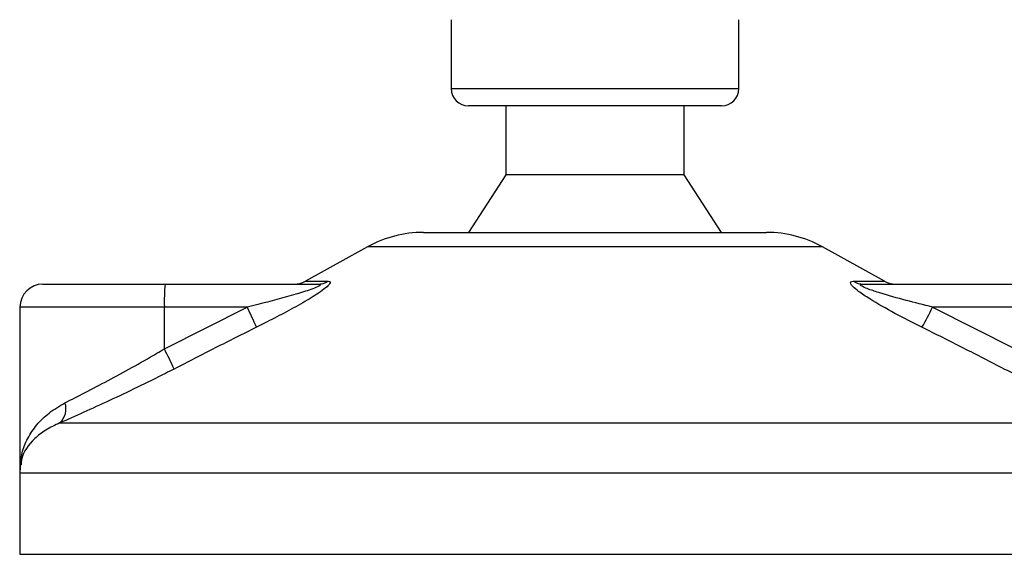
# Model space of a CAD drawing. Header units: millimetres. Extents: x 0 to 420, y 0 to 297.
# Tile 10 of 68: x 76.12 to 80.9, y 191.87 to 194.47. Entities that reach past the tile are written whole.
import ezdxf

# ---------------------------------------------------------------- set-up
doc = ezdxf.new("R2010")
doc.units = ezdxf.units.MM

msp = doc.modelspace()

# ---------------------------------------------------------------- linework, layer by layer
at = {"color": 7, "linetype": 'Continuous', "lineweight": 25}
for p, q in [((78.21571, 194.46977), (78.21571, 194.13495)), ((79.61077, 194.13495), (79.61077, 194.46977)), ((78.21571, 194.13495), (78.88904, 194.13495)), ((78.88904, 194.13495), (79.61077, 194.13495)), ((78.89195, 194.05125), (78.29941, 194.05125)), ((78.48077, 194.05125), (78.48077, 193.71644)), ((79.52706, 194.05125), (78.89195, 194.05125)), ((79.3457, 193.71644), (79.3457, 194.05125)), ((78.48077, 193.71644), (78.29941, 193.43742)), ((78.89824, 193.71644), (78.48077, 193.71644)), ((79.3457, 193.71644), (78.89824, 193.71644)), ((79.52706, 193.43742), (79.3457, 193.71644)), ((78.0809, 193.43742), (79.74557, 193.43742)), ((77.81054, 193.36755), (77.50853, 193.20029)), ((80.01593, 193.36755), (77.81054, 193.36755)), ((80.31794, 193.20029), (80.01593, 193.36755)), ((76.23596, 193.18631), (76.8285, 193.18631)), ((76.8285, 193.18631), (77.56939, 193.18631)), ((77.50853, 193.20029), (77.61921, 193.20029)), ((80.16627, 193.20029), (80.31794, 193.20029)), ((80.2145, 193.18631), (80.95539, 193.18631)), ((76.12436, 193.07471), (76.12436, 192.29486)), ((76.82463, 193.07471), (76.12436, 193.07471)), ((76.82463, 192.87194), (77.22605, 193.07471)), ((77.22605, 193.07471), (76.82463, 193.07471)), ((76.82463, 192.87194), (76.82463, 193.07471)), ((80.5501, 193.07471), (80.95152, 192.87194)), ((80.95152, 193.07471), (80.5501, 193.07471)), ((76.31785, 192.51264), (81.46657, 192.51264)), ((76.12311, 192.26856), (76.12311, 191.87496)), ((81.70168, 192.26856), (76.12311, 192.26856)), ((76.12311, 191.87496), (81.70336, 191.87496))]:
    msp.add_line(p, q, dxfattribs=at)
for centre, radius, start, end in [((78.29941, 194.13495), 0.0837, 180, 270), ((79.52706, 194.13495), 0.0837, 270, 0), ((78.0809, 192.8794), 0.55802, 90, 118.97971), ((79.74557, 192.8794), 0.55802, 61.02029, 90), ((76.23596, 193.07471), 0.1116, 90, 180), ((77.63198, 193.10258), 0.80784, 174.05026, 181.9769), ((77.45446, 193.29792), 0.1116, 270, 298.97971), ((77.56917, 193.28288), 0.09657, 270.13347, 301.2075), ((80.21481, 193.27763), 0.09131, 237.88298, 269.80326), ((80.37202, 193.29792), 0.1116, 241.02029, 270), ((76.0415, 192.46648), 1.33158, 22.54768, 27.17899), ((79.24478, 193.69827), 1.44661, 330.09662, 334.46582), ((75.71737, 192.27978), 1.25565, 23.1937, 28.13781), ((76.25521, 192.58066), 0.09247, 312.63789, 18.67569), ((76.40213, 192.26856), 0.27901, 171.40055, 180)]:
    msp.add_arc(centre, radius, start, end, dxfattribs=at)
for points, knots in [([(77.56939, 193.18631), (77.57226, 193.18623), (77.57688, 193.18609), (77.58091, 193.18478), (77.58196, 193.18277), (77.57935, 193.17981), (77.57407, 193.17646), (77.56095, 193.16993), (77.52383, 193.15594), (77.42734, 193.12632), (77.32236, 193.09872), (77.24343, 193.07904), (77.22605, 193.07471)], [0, 0, 0, 0, 0.0326282, 0.0525244, 0.0758401, 0.1000535, 0.1224526, 0.1468975, 0.2362249, 0.4244765, 0.873292, 1, 1, 1, 1]), ([(77.61921, 193.20029), (77.62333, 193.19972), (77.63163, 193.19858), (77.6284, 193.18826), (77.61213, 193.17145), (77.57334, 193.14231), (77.50521, 193.10043), (77.4171, 193.05157), (77.33744, 193.01021), (77.2886, 192.98575), (77.27129, 192.97708)], [0, 0, 0, 0, 0.0715734, 0.1443473, 0.2083354, 0.3096596, 0.4923301, 0.6911888, 0.8905251, 1, 1, 1, 1]), ([(80.4988, 192.97708), (80.45476, 192.9993), (80.36696, 193.0436), (80.26244, 193.10297), (80.19542, 193.14725), (80.1647, 193.17254), (80.15157, 193.1889), (80.15218, 193.19815), (80.16029, 193.20023), (80.16574, 193.20028), (80.16627, 193.20029)], [0, 0, 0, 0, 0.2791688, 0.5566156, 0.6991027, 0.7915598, 0.8614835, 0.9308082, 0.9932657, 1, 1, 1, 1]), ([(80.5501, 193.07471), (80.50727, 193.08549), (80.4212, 193.10715), (80.31674, 193.13615), (80.24719, 193.15875), (80.21672, 193.17086), (80.20524, 193.17726), (80.20106, 193.18078), (80.20005, 193.1832), (80.20262, 193.18533), (80.2075, 193.18612), (80.21221, 193.1863), (80.21397, 193.18631), (80.2145, 193.18631)], [0, 0, 0, 0, 0.3126385, 0.6283409, 0.7723225, 0.8532102, 0.8895986, 0.904004, 0.9304919, 0.9491875, 0.9821779, 0.994635, 1, 1, 1, 1]), ([(77.27129, 192.97708), (77.20478, 192.94377), (77.07117, 192.87687), (76.93828, 192.80859), (76.87154, 192.77431)], [0, 0, 0, 0, 0.4978543, 1, 1, 1, 1]), ([(80.89828, 192.77431), (80.83215, 192.8083), (80.69934, 192.87658), (80.56584, 192.94348), (80.4988, 192.97708)], [0, 0, 0, 0, 0.497852, 1, 1, 1, 1]), ([(76.34281, 192.61027), (76.37474, 192.62648), (76.43956, 192.65938), (76.5505, 192.7176), (76.6679, 192.78152), (76.76017, 192.83393), (76.8126, 192.86484), (76.82463, 192.87194)], [0, 0, 0, 0, 0.2283053, 0.4634776, 0.6938128, 0.9297437, 1, 1, 1, 1]), ([(76.87154, 192.77431), (76.85771, 192.76721), (76.79842, 192.73682), (76.69229, 192.68435), (76.55852, 192.62094), (76.42998, 192.5622), (76.35559, 192.52932), (76.31785, 192.51264)], [0, 0, 0, 0, 0.0699949, 0.2998887, 0.53536, 0.7642956, 1, 1, 1, 1]), ([(81.46657, 192.51264), (81.42479, 192.53011), (81.33975, 192.56567), (81.19682, 192.6292), (81.04768, 192.69879), (80.94854, 192.7489), (80.89828, 192.77431)], [0, 0, 0, 0, 0.2463531, 0.5014676, 0.7472632, 1, 1, 1, 1]), ([(76.1264, 192.28512), (76.12757, 192.31274), (76.12974, 192.36438), (76.15973, 192.43801), (76.20316, 192.5033), (76.26255, 192.56328), (76.31583, 192.59448), (76.34281, 192.61027)], [0, 0, 0, 0, 0.2250981, 0.4208767, 0.6202762, 0.807726, 1, 1, 1, 1]), ([(76.31785, 192.51264), (76.29422, 192.50163), (76.24649, 192.4794), (76.17654, 192.42229), (76.13346, 192.36404), (76.13028, 192.31961), (76.12957, 192.30975)], [0, 0, 0, 0, 0.2123614, 0.4290443, 0.8732781, 1, 1, 1, 1])]:
    msp.add_open_spline(points, degree=3, knots=knots, dxfattribs=at)

doc.saveas('drawing.dxf')
